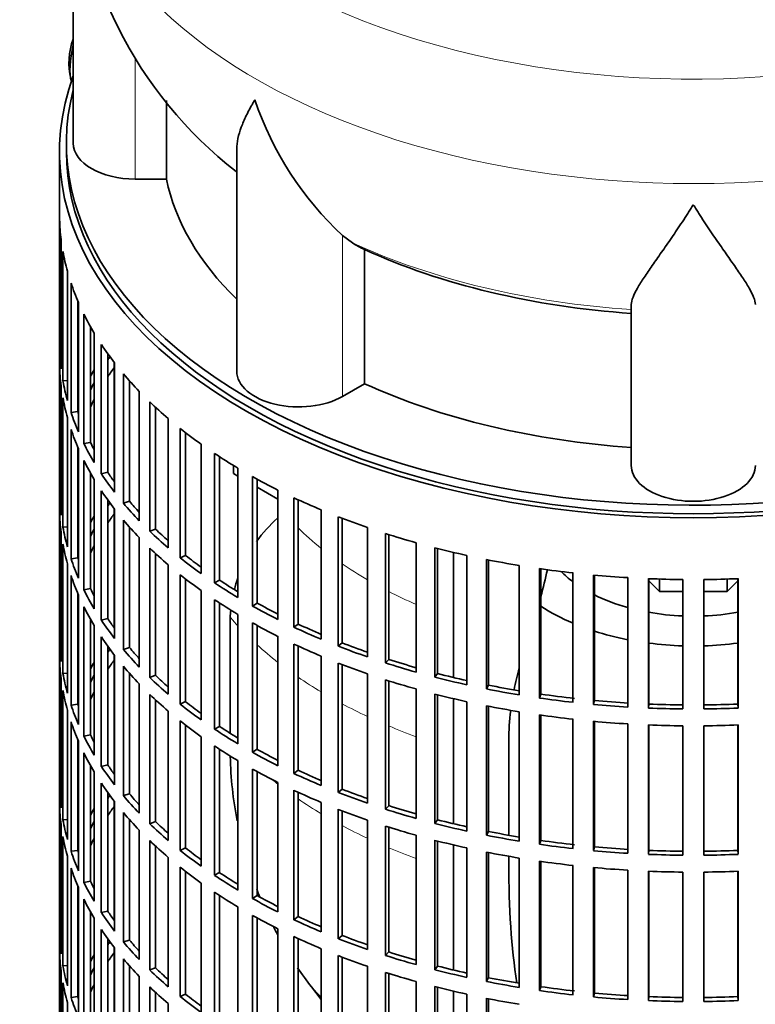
# Model space of a CAD drawing. Header units: millimetres. Extents: x 160 to 756, y -1232 to 1417.
# Tile 3 of 16: x 561 to 668, y -1121 to -978. Entities that reach past the tile are written whole.
import ezdxf

# ---------------------------------------------------------------- set-up
doc = ezdxf.new("R2010")
doc.units = ezdxf.units.MM
for name, color, linetype in [('M5X8_UNI7687', 7, 'Continuous'), ('VSI134_DIFFUSORE', 7, 'Continuous'), ('VSI134_FILTRO_A', 7, 'Continuous'), ('VSI134_GIUNTO_8×', 7, 'Continuous'), ('VSI134_SUPPORTO_', 7, 'Continuous')]:
    doc.layers.add(name, color=color, linetype=linetype)

# ---------------------------------------------------------------- blocks, each defined once
blk = doc.blocks.new('SE4')
at = {"layer": 'M5X8_UNI7687', "color": 7, "linetype": 'Continuous', "lineweight": 35}
blk.add_arc((577.99, -984.71), 10, 159.6255, 193.1681, dxfattribs=at)
blk.add_ellipse((569.82, -982.99), major_axis=(1.01, 4.83), ratio=0.279258, start_param=1.436063, end_param=2.733198, dxfattribs=at)
at = {"layer": 'VSI134_DIFFUSORE', "color": 7, "linetype": 'Continuous', "lineweight": 35}
for p, q in [((568.62, -953.29), (568.62, -996.34)), ((582.14, -1001.54), (582.14, -990.15)), ((592.34, -997.28), (592.34, -1029.41)), ((577.62, -1001.54), (582.14, -1001.54)), ((609.13, -1010.79), (607.7, -1009.74)), ((610.91, -1031.24), (610.91, -1011.76)), ((649.62, -1043.11), (649.62, -1019.76)), ((607.7, -1033.09), (610.91, -1031.24))]:
    blk.add_line(p, q, dxfattribs=at)
at = {"layer": 'VSI134_DIFFUSORE', "color": 4, "linetype": 'Continuous', "lineweight": 9}
for p, q in [((577.62, -1001.54), (577.62, -983.93)), ((607.7, -1033.09), (607.7, -1009.74))]:
    blk.add_line(p, q, dxfattribs=at)
at = {"layer": 'VSI134_DIFFUSORE', "color": 7, "linetype": 'Continuous', "lineweight": 35}
for centre, radius, start, end in [((629.96, -952.08), 61.32, 181.143, 232.0809), ((640.21, -974.78), 47.73, 198.6373, 227.0857), ((617.04, -998.4), 14.7, 237.4509, 245.3566)]:
    blk.add_arc(centre, radius, start, end, dxfattribs=at)
at = {"layer": 'VSI134_DIFFUSORE', "color": 4, "linetype": 'Continuous', "lineweight": 9}
for centre, major_axis, start_param, end_param in [((658.62, -937.57), (85.67, 0), 2.814659, 6.283185), ((658.62, -950.33), (-89.83, 0), 0, 3.20888), ((658.62, -974.87), (-79.5, 0), 0.898849, 1.457346)]:
    blk.add_ellipse(centre, major_axis=major_axis, ratio=0.57735, start_param=start_param, end_param=end_param, dxfattribs=at)
at = {"layer": 'VSI134_DIFFUSORE', "color": 7, "linetype": 'Continuous', "lineweight": 35}
for centre, major_axis, start_param, end_param in [((577.62, -996.34), (9, 0), 3.141593, 4.712389), ((658.62, -996.34), (-77, 0), 0.117151, 0.534109), ((658.62, -976.87), (-77, 0), 0.902549, 1.453645), ((601.34, -1029.41), (9, 0), 3.141593, 5.497787), ((658.62, -996.34), (-77, 0), 0.902549, 1.453645), ((658.62, -1043.11), (-9, 0), 0, 3.141593)]:
    blk.add_ellipse(centre, major_axis=major_axis, ratio=0.57735, start_param=start_param, end_param=end_param, dxfattribs=at)
for points, knots in [([(592.34, -997.29), (592.34, -997.12), (592.35, -996.96), (592.43, -995.77), (592.72, -994.72), (593.39, -993.05), (593.65, -992.47), (594.11, -991.58), (594.27, -991.28), (594.52, -990.82), (594.65, -990.59), (594.79, -990.35), (594.88, -990.19), (594.93, -990.11), (594.98, -990.04)], [0.4586292, 0.4586292, 0.4586292, 0.4586292, 0.5, 0.5, 0.75, 0.75, 0.875, 0.875, 0.9375, 0.9375, 0.96875, 0.984375, 0.984375, 1, 1, 1, 1]), ([(658.62, -1005.26), (658.48, -1005.47), (658.35, -1005.68), (658.08, -1006.1), (657.95, -1006.31), (657.55, -1006.92), (657.29, -1007.33), (656.5, -1008.52), (655.99, -1009.29), (654.97, -1010.76), (654.48, -1011.48), (653.53, -1012.83), (653.08, -1013.47), (652.23, -1014.69), (651.84, -1015.27), (651.3, -1016.09), (651.13, -1016.36), (650.8, -1016.87), (650.65, -1017.12), (650.24, -1017.84), (650.02, -1018.28), (649.71, -1019.08), (649.62, -1019.44), (649.62, -1019.76)], [0, 0, 0, 0, 0.03125, 0.03125, 0.0625, 0.0625, 0.125, 0.125, 0.25, 0.25, 0.375, 0.375, 0.5, 0.5, 0.625, 0.625, 0.6875, 0.6875, 0.75, 0.75, 0.875, 0.875, 1, 1, 1, 1]), ([(667.62, -1019.76), (667.62, -1019.44), (667.53, -1019.08), (667.21, -1018.28), (666.99, -1017.84), (666.58, -1017.13), (666.43, -1016.87), (666.11, -1016.36), (665.94, -1016.09), (665.4, -1015.27), (665, -1014.7), (664.15, -1013.47), (663.7, -1012.83), (662.76, -1011.48), (662.26, -1010.77), (661.25, -1009.29), (660.73, -1008.52), (659.94, -1007.33), (659.68, -1006.93), (659.28, -1006.31), (659.15, -1006.1), (658.88, -1005.68), (658.75, -1005.47), (658.62, -1005.26)], [0, 0, 0, 0, 0.125, 0.125, 0.25, 0.25, 0.3125, 0.3125, 0.375, 0.375, 0.5, 0.5, 0.625, 0.625, 0.75, 0.75, 0.875, 0.875, 0.9375, 0.9375, 0.96875, 0.96875, 1, 1, 1, 1])]:
    blk.add_open_spline(points, degree=3, knots=knots, dxfattribs=at)
at = {"layer": 'VSI134_FILTRO_A', "color": 7, "linetype": 'Continuous', "lineweight": 35}
for p, q in [((566.62, -997.57), (566.62, -1161.68)), ((566.63, -1007.42), (566.63, -1026.2)), ((566.85, -1010.31), (566.85, -1029.09)), ((567.11, -1012.05), (567.11, -1030.83)), ((567.76, -1014.91), (567.76, -1033.69)), ((568.29, -1016.63), (568.29, -1035.41)), ((569.27, -1019.21), (569.27, -1035.29)), ((569.37, -1019.45), (569.37, -1038.23)), ((570.16, -1021.14), (570.16, -1039.92)), ((571.11, -1022.95), (571.11, -1039.75)), ((571.66, -1023.89), (571.66, -1042.67)), ((572.69, -1025.54), (572.69, -1044.32)), ((566.85, -1026.2), (566.63, -1026.2)), ((573.62, -1026.88), (573.62, -1044.09)), ((566.63, -1028.65), (566.63, -1047.43)), ((574.61, -1028.2), (574.61, -1046.98)), ((575.89, -1029.79), (575.89, -1048.57)), ((566.85, -1031.54), (566.85, -1050.32)), ((567.76, -1030.78), (567.11, -1030.83)), ((576.77, -1030.81), (576.77, -1048.3)), ((578.2, -1032.35), (578.2, -1051.13)), ((567.11, -1033.28), (567.11, -1052.06)), ((579.71, -1033.86), (579.71, -1052.64)), ((580.55, -1034.66), (580.55, -1052.33)), ((569.27, -1035.29), (568.29, -1035.41)), ((567.76, -1036.14), (567.76, -1054.92)), ((582.4, -1036.3), (582.4, -1055.08)), ((568.29, -1037.86), (568.29, -1056.64)), ((584.13, -1037.73), (584.13, -1056.51)), ((584.93, -1038.35), (584.93, -1056.16)), ((571.11, -1039.75), (570.16, -1039.92)), ((587.18, -1040.02), (587.18, -1058.8)), ((569.27, -1040.43), (569.27, -1056.52)), ((569.37, -1040.68), (569.37, -1059.46)), ((589.12, -1041.36), (589.12, -1060.14)), ((570.16, -1042.37), (570.16, -1061.15)), ((589.86, -1041.84), (589.86, -1059.75)), ((571.11, -1044.17), (571.11, -1060.97)), ((573.62, -1044.09), (572.69, -1044.32)), ((592.5, -1043.49), (592.5, -1062.27)), ((571.66, -1045.12), (571.66, -1063.9)), ((594.64, -1044.72), (594.64, -1063.5)), ((595.32, -1045.1), (595.32, -1063.08)), ((566.85, -1047.43), (566.63, -1047.43)), ((572.69, -1046.76), (572.69, -1065.54)), ((598.33, -1046.67), (598.33, -1065.45)), ((573.62, -1048.1), (573.62, -1065.32)), ((576.77, -1048.3), (575.89, -1048.57)), ((600.65, -1047.8), (600.65, -1066.58)), ((601.26, -1048.08), (601.26, -1066.12)), ((566.63, -1049.88), (566.63, -1068.66)), ((574.61, -1049.43), (574.61, -1068.21)), ((604.61, -1049.55), (604.61, -1068.33)), ((575.89, -1051.02), (575.89, -1069.8)), ((607.09, -1050.56), (607.09, -1069.34)), ((607.63, -1050.76), (607.63, -1068.85)), ((566.85, -1052.77), (566.85, -1071.55)), ((567.76, -1052.01), (567.11, -1052.06)), ((576.77, -1052.04), (576.77, -1069.53)), ((580.55, -1052.33), (579.71, -1052.64)), ((611.31, -1052.11), (611.31, -1070.89)), ((613.93, -1052.98), (613.93, -1071.76)), ((614.4, -1053.13), (614.4, -1071.25)), ((567.11, -1054.51), (567.11, -1073.29)), ((578.2, -1053.58), (578.2, -1072.36)), ((618.37, -1054.31), (618.37, -1073.09)), ((579.71, -1055.09), (579.71, -1073.87)), ((580.55, -1055.89), (580.55, -1073.56)), ((621.11, -1055.05), (621.11, -1073.83)), ((621.5, -1055.15), (621.5, -1073.3)), ((567.76, -1057.37), (567.76, -1076.15)), ((569.27, -1056.52), (568.29, -1056.64)), ((582.4, -1057.53), (582.4, -1076.3)), ((584.93, -1056.16), (584.13, -1056.51)), ((625.73, -1056.16), (625.73, -1074.94)), ((628.58, -1056.76), (628.58, -1075.53)), ((628.88, -1056.81), (628.88, -1074.98)), ((633.35, -1057.62), (633.35, -1076.4)), ((636.27, -1058.08), (636.27, -1076.86)), ((636.49, -1058.11), (636.49, -1076.29)), ((641.15, -1058.7), (641.15, -1077.48)), ((568.29, -1059.09), (568.29, -1077.87)), ((584.13, -1058.96), (584.13, -1077.74)), ((584.93, -1059.58), (584.93, -1077.38)), ((589.86, -1059.75), (589.12, -1060.14)), ((644.13, -1059), (644.13, -1077.78)), ((644.26, -1059.02), (644.26, -1077.21)), ((649.09, -1059.38), (649.09, -1078.16)), ((652.11, -1059.53), (652.11, -1078.31)), ((652.15, -1059.54), (652.15, -1077.74)), ((657.1, -1059.66), (657.1, -1078.44)), ((660.13, -1059.66), (660.13, -1078.44)), ((665.08, -1059.54), (665.08, -1077.74)), ((665.13, -1059.53), (665.13, -1078.31)), ((569.27, -1061.66), (569.27, -1077.75)), ((571.11, -1060.97), (570.16, -1061.15)), ((587.18, -1061.25), (587.18, -1080.03)), ((569.37, -1061.91), (569.37, -1080.69)), ((589.12, -1062.59), (589.12, -1081.37)), ((589.86, -1063.07), (589.86, -1080.98)), ((595.32, -1063.08), (594.64, -1063.5)), ((570.16, -1063.6), (570.16, -1082.38)), ((571.11, -1065.4), (571.11, -1082.2)), ((573.62, -1065.32), (572.69, -1065.54)), ((592.5, -1064.71), (592.5, -1083.49)), ((594.64, -1065.95), (594.64, -1084.73)), ((571.66, -1066.35), (571.66, -1085.13)), ((595.32, -1066.32), (595.32, -1084.3)), ((601.26, -1066.12), (600.65, -1066.58)), ((566.85, -1068.66), (566.63, -1068.66)), ((572.69, -1067.99), (572.69, -1086.77)), ((598.33, -1067.9), (598.33, -1086.68)), ((607.63, -1068.85), (607.09, -1069.34)), ((573.62, -1069.33), (573.62, -1086.55)), ((576.77, -1069.53), (575.89, -1069.8)), ((600.65, -1069.02), (600.65, -1087.8)), ((601.26, -1069.31), (601.26, -1087.35)), ((566.63, -1071.11), (566.63, -1089.89)), ((574.61, -1070.66), (574.61, -1089.44)), ((604.61, -1070.78), (604.61, -1089.56)), ((607.09, -1071.78), (607.09, -1090.56)), ((614.4, -1071.25), (613.93, -1071.76)), ((567.76, -1073.24), (567.11, -1073.29)), ((575.89, -1072.24), (575.89, -1091.02)), ((607.63, -1071.99), (607.63, -1090.08)), ((566.85, -1073.99), (566.85, -1092.77)), ((576.77, -1073.27), (576.77, -1090.76)), ((580.55, -1073.56), (579.71, -1073.87)), ((611.31, -1073.34), (611.31, -1092.12)), ((613.93, -1074.21), (613.93, -1092.99)), ((614.4, -1074.36), (614.4, -1092.48)), ((621.5, -1073.3), (621.11, -1073.83)), ((567.11, -1075.74), (567.11, -1094.52)), ((578.2, -1074.81), (578.2, -1093.58)), ((618.37, -1075.54), (618.37, -1094.32)), ((628.88, -1074.98), (628.58, -1075.53)), ((579.71, -1076.32), (579.71, -1095.1)), ((580.55, -1077.12), (580.55, -1094.79)), ((584.93, -1077.38), (584.13, -1077.74)), ((621.11, -1076.28), (621.11, -1095.06)), ((621.5, -1076.38), (621.5, -1094.53)), ((625.73, -1077.39), (625.73, -1096.17)), ((636.49, -1076.29), (636.27, -1076.86)), ((644.26, -1077.21), (644.13, -1077.78)), ((567.76, -1078.6), (567.76, -1097.38)), ((569.27, -1077.75), (568.29, -1077.87)), ((582.4, -1078.75), (582.4, -1097.53)), ((628.58, -1077.98), (628.58, -1096.76)), ((628.88, -1078.04), (628.88, -1096.21)), ((633.35, -1078.85), (633.35, -1097.63)), ((652.15, -1077.74), (652.11, -1078.31)), ((665.08, -1077.74), (665.13, -1078.31)), ((568.29, -1080.32), (568.29, -1099.1)), ((584.13, -1080.19), (584.13, -1098.97)), ((636.27, -1079.3), (636.27, -1098.08)), ((636.49, -1079.34), (636.49, -1097.52)), ((641.15, -1079.93), (641.15, -1098.71)), ((644.13, -1080.23), (644.13, -1099.01)), ((644.26, -1080.24), (644.26, -1098.44)), ((584.93, -1080.81), (584.93, -1098.61)), ((589.86, -1080.98), (589.12, -1081.37)), ((649.09, -1080.61), (649.09, -1099.39)), ((652.11, -1080.76), (652.11, -1099.54)), ((652.15, -1080.76), (652.15, -1098.96)), ((657.1, -1080.89), (657.1, -1099.67)), ((660.13, -1080.89), (660.13, -1099.67)), ((665.08, -1080.76), (665.08, -1098.96)), ((665.13, -1080.76), (665.13, -1099.54)), ((569.27, -1082.89), (569.27, -1098.97)), ((569.37, -1083.14), (569.37, -1101.92)), ((571.11, -1082.2), (570.16, -1082.38)), ((587.18, -1082.48), (587.18, -1101.26)), ((589.12, -1083.82), (589.12, -1102.59)), ((589.86, -1084.3), (589.86, -1102.2)), ((595.32, -1084.3), (594.64, -1084.73)), ((570.16, -1084.83), (570.16, -1103.61)), ((592.5, -1085.94), (592.5, -1104.72)), ((571.11, -1086.63), (571.11, -1103.43)), ((573.62, -1086.55), (572.69, -1086.77)), ((594.64, -1087.18), (594.64, -1105.96)), ((601.26, -1087.35), (600.65, -1087.8)), ((571.66, -1087.58), (571.66, -1106.36)), ((595.32, -1087.55), (595.32, -1105.53)), ((566.85, -1089.88), (566.63, -1089.89)), ((572.69, -1089.22), (572.69, -1108)), ((598.33, -1089.13), (598.33, -1107.91)), ((600.65, -1090.25), (600.65, -1109.03)), ((607.63, -1090.08), (607.09, -1090.56)), ((573.62, -1090.56), (573.62, -1107.78)), ((576.77, -1090.76), (575.89, -1091.02)), ((601.26, -1090.54), (601.26, -1108.57)), ((566.63, -1092.34), (566.63, -1111.12)), ((574.61, -1091.89), (574.61, -1110.67)), ((604.61, -1092.01), (604.61, -1110.79)), ((607.09, -1093.01), (607.09, -1111.79)), ((607.63, -1093.22), (607.63, -1111.31)), ((614.4, -1092.48), (613.93, -1092.99)), ((567.76, -1094.47), (567.11, -1094.52)), ((575.89, -1093.47), (575.89, -1112.25)), ((576.77, -1094.5), (576.77, -1111.99)), ((611.31, -1094.56), (611.31, -1113.34)), ((621.5, -1094.53), (621.11, -1095.06)), ((566.85, -1095.22), (566.85, -1114)), ((578.2, -1096.03), (578.2, -1114.81)), ((580.55, -1094.79), (579.71, -1095.1)), ((613.93, -1095.44), (613.93, -1114.22)), ((614.4, -1095.59), (614.4, -1113.71)), ((567.11, -1096.97), (567.11, -1115.74)), ((618.37, -1096.77), (618.37, -1115.55)), ((621.11, -1097.51), (621.11, -1116.29)), ((628.88, -1096.21), (628.58, -1096.76)), ((636.49, -1097.52), (636.27, -1098.08)), ((579.71, -1097.55), (579.71, -1116.33)), ((580.55, -1098.34), (580.55, -1116.02)), ((584.93, -1098.61), (584.13, -1098.97)), ((621.5, -1097.61), (621.5, -1115.76)), ((625.73, -1098.62), (625.73, -1117.39)), ((644.26, -1098.44), (644.13, -1099.01)), ((652.15, -1098.96), (652.11, -1099.54)), ((665.08, -1098.96), (665.13, -1099.54)), ((567.76, -1099.83), (567.76, -1118.61)), ((569.27, -1098.97), (568.29, -1099.1)), ((582.4, -1099.98), (582.4, -1118.76)), ((628.58, -1099.21), (628.58, -1117.99)), ((628.88, -1099.27), (628.88, -1117.44)), ((633.35, -1100.08), (633.35, -1118.86)), ((568.29, -1101.55), (568.29, -1120.33)), ((584.13, -1101.41), (584.13, -1120.19)), ((636.27, -1100.53), (636.27, -1119.31)), ((636.49, -1100.56), (636.49, -1118.75)), ((641.15, -1101.16), (641.15, -1119.94)), ((644.13, -1101.46), (644.13, -1120.24)), ((644.26, -1101.47), (644.26, -1119.67)), ((584.93, -1102.04), (584.93, -1119.84)), ((589.86, -1102.2), (589.12, -1102.59)), ((649.09, -1101.84), (649.09, -1120.62)), ((652.11, -1101.99), (652.11, -1120.77)), ((652.15, -1101.99), (652.15, -1120.19)), ((657.1, -1102.12), (657.1, -1120.9)), ((660.13, -1102.12), (660.13, -1120.9)), ((665.08, -1101.99), (665.08, -1120.19)), ((665.13, -1101.99), (665.13, -1120.77)), ((569.27, -1104.12), (569.27, -1120.2)), ((569.37, -1104.37), (569.37, -1123.15)), ((571.11, -1103.43), (570.16, -1103.61)), ((587.18, -1103.71), (587.18, -1122.48)), ((570.16, -1106.06), (570.16, -1124.84)), ((589.12, -1105.04), (589.12, -1123.82)), ((589.86, -1105.53), (589.86, -1123.43)), ((595.32, -1105.53), (594.64, -1105.96)), ((592.5, -1107.17), (592.5, -1125.95)), ((571.11, -1107.86), (571.11, -1124.66)), ((571.66, -1108.81), (571.66, -1127.59)), ((573.62, -1107.78), (572.69, -1108)), ((594.64, -1108.41), (594.64, -1127.19)), ((595.32, -1108.78), (595.32, -1126.76)), ((601.26, -1108.57), (600.65, -1109.03)), ((598.33, -1110.36), (598.33, -1129.14)), ((566.85, -1111.11), (566.63, -1111.12)), ((572.69, -1110.45), (572.69, -1129.23)), ((573.62, -1111.79), (573.62, -1129.01)), ((600.65, -1111.48), (600.65, -1130.26)), ((601.26, -1111.77), (601.26, -1129.8)), ((607.63, -1111.31), (607.09, -1111.79)), ((574.61, -1113.12), (574.61, -1131.9)), ((576.77, -1111.99), (575.89, -1112.25)), ((604.61, -1113.24), (604.61, -1132.02)), ((566.63, -1113.57), (566.63, -1132.35)), ((607.09, -1114.24), (607.09, -1133.02)), ((607.63, -1114.45), (607.63, -1132.53)), ((614.4, -1113.71), (613.93, -1114.22)), ((567.76, -1115.7), (567.11, -1115.74)), ((575.89, -1114.7), (575.89, -1133.48)), ((576.77, -1115.73), (576.77, -1133.22)), ((580.55, -1116.02), (579.71, -1116.33)), ((611.31, -1115.79), (611.31, -1134.57)), ((621.5, -1115.76), (621.11, -1116.29)), ((566.85, -1116.45), (566.85, -1135.23)), ((578.2, -1117.26), (578.2, -1136.04)), ((613.93, -1116.67), (613.93, -1135.45)), ((614.4, -1116.81), (614.4, -1134.93)), ((628.88, -1117.44), (628.58, -1117.99)), ((567.11, -1118.19), (567.11, -1136.97)), ((579.71, -1118.78), (579.71, -1137.56)), ((618.37, -1118), (618.37, -1136.78)), ((621.11, -1118.74), (621.11, -1137.52)), ((621.5, -1118.84), (621.5, -1136.99)), ((636.49, -1118.75), (636.27, -1119.31)), ((569.27, -1120.2), (568.29, -1120.33)), ((580.55, -1119.57), (580.55, -1137.25)), ((584.93, -1119.84), (584.13, -1120.19)), ((625.73, -1119.84), (625.73, -1138.62)), ((644.26, -1119.67), (644.13, -1120.24)), ((652.15, -1120.19), (652.11, -1120.77)), ((665.08, -1120.19), (665.13, -1120.77)), ((567.76, -1121.06), (567.76, -1139.84)), ((582.4, -1121.21), (582.4, -1139.99)), ((628.58, -1120.44), (628.58, -1139.22)), ((628.88, -1120.5), (628.88, -1138.67))]:
    blk.add_line(p, q, dxfattribs=at)
for centre, major_axis, start_param, end_param in [((658.62, -997.57), (-92, 0), -0.208894, 3.350487), ((658.62, -997.57), (-91, 0), 0, 3.141593), ((658.62, -1006.55), (-92, 0), 0.016456, 0.07081), ((658.62, -1006.55), (-92, 0), 0.103722, 0.158077), ((658.62, -1006.55), (-92, 0), 0.190989, 0.245343), ((658.62, -1006.55), (-92, 0), 0.278255, 0.33261), ((658.62, -1006.55), (-92, 0), 0.365522, 0.419876), ((658.62, -1025.33), (-92, 0), 0.016456, 0.07081), ((658.62, -1046.56), (-91, 0), -0.374965, -0.365223), ((658.62, -1027.78), (-92, 0), 0.016456, 0.07081), ((658.62, -1049.01), (-91, 0), -0.394539, -0.365223), ((658.62, -1046.56), (-92, 0), -0.33261, -0.313806), ((658.62, -1006.55), (-92, 0), 0.452788, 0.507143), ((658.62, -1025.33), (-92, 0), 0.103722, 0.158077), ((658.62, -1046.56), (-91, 0), -0.299174, -0.277957), ((658.62, -1027.78), (-92, 0), 0.103722, 0.158077), ((658.62, -1046.56), (-92, 0), -0.245343, -0.240575), ((658.62, -1049.01), (-91, 0), -0.299174, -0.277957), ((658.62, -1006.55), (-92, 0), 0.540055, 0.594409), ((658.62, -1025.33), (-92, 0), 0.190989, 0.245343), ((658.62, -1025.33), (-91, 0), 0.19069, 0.196715), ((658.62, -1027.78), (-92, 0), 0.190989, 0.245343), ((658.62, -1006.55), (-92, 0), 0.627321, 0.681676), ((658.62, -1025.33), (-92, 0), 0.278255, 0.33261), ((658.62, -1025.33), (-91, 0), 0.277957, 0.299174), ((658.62, -1006.55), (-92, 0), 0.714588, 0.768942), ((658.62, -1027.78), (-92, 0), 0.278255, 0.33261), ((658.62, -1025.33), (-92, 0), 0.365522, 0.419876), ((658.62, -1025.33), (-91, 0), 0.365223, 0.394539), ((658.62, -1006.55), (-92, 0), 0.801854, 0.856209), ((658.62, -1046.56), (-92, 0), 0.016456, 0.07081), ((658.62, -1027.78), (-92, 0), 0.365522, 0.419876), ((658.62, -1067.79), (-91, 0), -0.374965, -0.365223), ((658.62, -1025.33), (-92, 0), 0.452788, 0.507143), ((658.62, -1025.33), (-91, 0), 0.45249, 0.486998), ((658.62, -1006.55), (-92, 0), 0.889121, 0.943475), ((658.62, -1049.01), (-92, 0), 0.016456, 0.07081), ((658.62, -1070.24), (-91, 0), -0.394539, -0.365223), ((658.62, -1067.79), (-92, 0), -0.33261, -0.313806), ((658.62, -1027.78), (-92, 0), 0.452788, 0.507143), ((658.62, -1006.55), (-92, 0), 0.976387, 1.030742), ((658.62, -1046.56), (-92, 0), 0.103722, 0.158077), ((658.62, -1067.79), (-91, 0), -0.299174, -0.277957), ((658.62, -1025.33), (-92, 0), 0.540055, 0.594409), ((658.62, -1025.33), (-91, 0), 0.539756, 0.577951), ((658.62, -1006.55), (-92, 0), 1.063654, 1.118008), ((658.62, -1049.01), (-92, 0), 0.103722, 0.158077), ((658.62, -1067.79), (-92, 0), -0.245343, -0.240575), ((658.62, -1070.24), (-91, 0), -0.299174, -0.277957), ((658.62, -1027.78), (-92, 0), 0.540055, 0.594409), ((658.62, -1006.55), (-92, 0), 1.15092, 1.205275), ((658.62, -1046.56), (-92, 0), 0.190989, 0.245343), ((658.62, -1046.56), (-91, 0), 0.19069, 0.196715), ((658.62, -1025.33), (-92, 0), 0.627321, 0.681676), ((658.62, -1025.33), (-91, 0), 0.627022, 0.668018), ((658.62, -1006.55), (-92, 0), 1.238186, 1.292541), ((658.62, -1006.55), (-92, 0), 1.325453, 1.379807), ((658.62, -1049.01), (-92, 0), 0.190989, 0.245343), ((658.62, -1027.78), (-92, 0), 0.627321, 0.681676), ((658.62, -1025.33), (-92, 0), 0.714588, 0.768942), ((658.62, -1025.33), (-91, 0), 0.714289, 0.757518), ((658.62, -1006.55), (-92, 0), 1.412719, 1.467074), ((658.62, -1006.55), (-92, 0), 1.499986, 1.55434), ((658.62, -1006.55), (92, 0), 4.728845, 4.783199), ((658.62, -1046.56), (-92, 0), 0.278255, 0.33261), ((658.62, -1046.56), (-91, 0), 0.277957, 0.299174), ((658.62, -1027.78), (-92, 0), 0.714588, 0.768942), ((658.62, -1025.33), (-91, 0), 0.801555, 0.846635), ((658.62, -1049.01), (-92, 0), 0.278255, 0.33261), ((658.62, -1025.33), (-92, 0), 0.801854, 0.856209), ((658.62, -1046.56), (-92, 0), 0.365522, 0.419876), ((658.62, -1046.56), (-91, 0), 0.365223, 0.394539), ((658.62, -1027.78), (-92, 0), 0.801854, 0.856209), ((658.62, -1025.33), (-92, 0), 0.889121, 0.943475), ((658.62, -1025.33), (-91, 0), 0.888822, 0.935485), ((658.62, -1067.79), (-92, 0), 0.016456, 0.07081), ((658.62, -1049.01), (-92, 0), 0.365522, 0.419876), ((658.62, -1025.33), (-91, 0), 0.976088, 1.024141), ((658.62, -1089.02), (-91, 0), -0.374965, -0.365223), ((658.62, -1046.56), (-92, 0), 0.452788, 0.507143), ((658.62, -1046.56), (-91, 0), 0.45249, 0.486998), ((658.62, -1027.78), (-92, 0), 0.889121, 0.943475), ((658.62, -1025.33), (-92, 0), 0.976387, 1.030742), ((658.62, -1070.24), (-92, 0), 0.016456, 0.07081), ((658.62, -1089.02), (-92, 0), -0.33261, -0.313806), ((658.62, -1091.47), (-91, 0), -0.394539, -0.365223), ((658.62, -1027.78), (-92, 0), 0.976387, 1.030742), ((658.62, -1025.33), (-92, 0), 1.063654, 1.118008), ((658.62, -1025.33), (-91, 0), 1.063355, 1.112655), ((658.62, -1049.01), (-92, 0), 0.452788, 0.507143), ((658.62, -1067.79), (-92, 0), 0.103722, 0.158077), ((658.62, -1089.02), (-91, 0), -0.299174, -0.277957), ((658.62, -1046.56), (-92, 0), 0.540055, 0.594409), ((658.62, -1046.56), (-91, 0), 0.539756, 0.577951), ((658.62, -1027.78), (-92, 0), 1.063654, 1.118008), ((658.62, -1025.33), (-92, 0), 1.15092, 1.205275), ((658.62, -1025.33), (-91, 0), 1.150621, 1.201065), ((658.62, -1070.24), (-92, 0), 0.103722, 0.158077), ((658.62, -1091.47), (-91, 0), -0.299174, -0.277957), ((658.62, -1025.33), (-92, 0), 1.238186, 1.292541), ((658.62, -1025.33), (-91, 0), 1.237888, 1.2894), ((658.62, -1089.02), (-92, 0), -0.245343, -0.240575), ((658.62, -1049.01), (-92, 0), 0.540055, 0.594409), ((658.62, -1046.56), (-91, 0), 0.627022, 0.668018), ((658.62, -1027.78), (-92, 0), 1.15092, 1.205275), ((658.62, -1025.33), (-92, 0), 1.325453, 1.379807), ((658.62, -1025.33), (-91, 0), 1.325154, 1.380106), ((658.62, -1025.33), (-91, 0), 1.412421, 1.467373), ((658.62, -1067.79), (-92, 0), 0.190989, 0.245343), ((658.62, -1067.79), (-91, 0), 0.19069, 0.196715), ((658.62, -1046.56), (-92, 0), 0.627321, 0.681676), ((658.62, -1027.78), (-92, 0), 1.238186, 1.292541), ((658.62, -1025.33), (-92, 0), 1.412719, 1.467074), ((658.62, -1025.33), (-92, 0), 1.499986, 1.55434), ((658.62, -1025.33), (-91, 0), 1.499687, 1.554639), ((658.62, -1025.33), (91, 0), 4.728546, 4.783498), ((658.62, -1025.33), (92, 0), 4.728845, 4.783199), ((658.62, -1070.24), (-92, 0), 0.190989, 0.245343), ((658.62, -1049.01), (-92, 0), 0.627321, 0.681676), ((658.62, -1027.78), (-92, 0), 1.325453, 1.379807), ((658.62, -1027.78), (-92, 0), 1.412719, 1.467074), ((658.62, -1046.56), (-92, 0), 0.714588, 0.768942), ((658.62, -1046.56), (-91, 0), 0.714289, 0.757518), ((658.62, -1027.78), (-92, 0), 1.499986, 1.55434), ((658.62, -1027.78), (92, 0), 4.728845, 4.783199), ((658.62, -1067.79), (-92, 0), 0.278255, 0.33261), ((658.62, -1067.79), (-91, 0), 0.277957, 0.299174), ((658.62, -1049.01), (-92, 0), 0.714588, 0.768942), ((658.62, -1046.56), (-91, 0), 0.801555, 0.846635), ((658.62, -1070.24), (-92, 0), 0.278255, 0.33261), ((658.62, -1046.56), (-92, 0), 0.801854, 0.856209), ((658.62, -1067.79), (-92, 0), 0.365522, 0.419876), ((658.62, -1067.79), (-91, 0), 0.365223, 0.394539), ((658.62, -1049.01), (-92, 0), 0.801854, 0.856209), ((658.62, -1046.56), (-91, 0), 0.888822, 0.935485), ((658.62, -1046.56), (-92, 0), 0.889121, 0.943475), ((658.62, -1089.02), (-92, 0), 0.016456, 0.07081), ((658.62, -1070.24), (-92, 0), 0.365522, 0.419876), ((658.62, -1049.01), (-92, 0), 0.889121, 0.943475), ((658.62, -1046.56), (-91, 0), 0.976088, 1.024141), ((658.62, -1110.25), (-91, 0), -0.374965, -0.365223), ((658.62, -1067.79), (-92, 0), 0.452788, 0.507143), ((658.62, -1067.79), (-91, 0), 0.45249, 0.486998), ((658.62, -1046.56), (-92, 0), 0.976387, 1.030742), ((658.62, -1091.47), (-92, 0), 0.016456, 0.07081), ((658.62, -1110.25), (-92, 0), -0.33261, -0.313806), ((658.62, -1112.69), (-91, 0), -0.394539, -0.365223), ((658.62, -1049.01), (-92, 0), 0.976387, 1.030742), ((658.62, -1046.56), (-92, 0), 1.063654, 1.118008), ((658.62, -1046.56), (-91, 0), 1.063355, 1.112655), ((658.62, -1089.02), (-92, 0), 0.103722, 0.158077), ((658.62, -1070.24), (-92, 0), 0.452788, 0.507143), ((658.62, -1046.56), (-91, 0), 1.150621, 1.201065), ((658.62, -1110.25), (-91, 0), -0.299174, -0.277957), ((658.62, -1067.79), (-92, 0), 0.540055, 0.594409), ((658.62, -1067.79), (-91, 0), 0.539756, 0.577951), ((658.62, -1049.01), (-92, 0), 1.063654, 1.118008), ((658.62, -1046.56), (-92, 0), 1.15092, 1.205275), ((658.62, -1091.47), (-92, 0), 0.103722, 0.158077), ((658.62, -1110.25), (-92, 0), -0.245343, -0.240575), ((658.62, -1112.69), (-91, 0), -0.299174, -0.277957), ((658.62, -1049.01), (-92, 0), 1.15092, 1.205275), ((658.62, -1046.56), (-92, 0), 1.238186, 1.292541), ((658.62, -1046.56), (-91, 0), 1.237888, 1.2894), ((658.62, -1046.56), (-91, 0), 1.325154, 1.380106), ((658.62, -1070.24), (-92, 0), 0.540055, 0.594409), ((658.62, -1067.79), (-92, 0), 0.627321, 0.681676), ((658.62, -1067.79), (-91, 0), 0.627022, 0.668018), ((658.62, -1046.56), (-92, 0), 1.325453, 1.379807), ((658.62, -1046.56), (-91, 0), 1.412421, 1.467373), ((658.62, -1046.56), (-91, 0), 1.499687, 1.554639), ((658.62, -1046.56), (91, 0), 4.728546, 4.783498), ((658.62, -1089.02), (-92, 0), 0.190989, 0.245343), ((658.62, -1089.02), (-91, 0), 0.19069, 0.196715), ((658.62, -1049.01), (-92, 0), 1.238186, 1.292541), ((658.62, -1046.56), (-92, 0), 1.412719, 1.467074), ((658.62, -1046.56), (-92, 0), 1.499986, 1.55434), ((658.62, -1046.56), (92, 0), 4.728845, 4.783199), ((658.62, -1091.47), (-92, 0), 0.190989, 0.245343), ((658.62, -1070.24), (-92, 0), 0.627321, 0.681676), ((658.62, -1049.01), (-92, 0), 1.325453, 1.379807), ((658.62, -1049.01), (-92, 0), 1.412719, 1.467074), ((658.62, -1067.79), (-92, 0), 0.714588, 0.768942), ((658.62, -1067.79), (-91, 0), 0.714289, 0.757518), ((658.62, -1049.01), (-92, 0), 1.499986, 1.55434), ((658.62, -1049.01), (92, 0), 4.728845, 4.783199), ((658.62, -1089.02), (-92, 0), 0.278255, 0.33261), ((658.62, -1089.02), (-91, 0), 0.277957, 0.299174), ((658.62, -1091.47), (-92, 0), 0.278255, 0.33261), ((658.62, -1070.24), (-92, 0), 0.714588, 0.768942), ((658.62, -1067.79), (-92, 0), 0.801854, 0.856209), ((658.62, -1067.79), (-91, 0), 0.801555, 0.846635), ((658.62, -1089.02), (-92, 0), 0.365522, 0.419876), ((658.62, -1089.02), (-91, 0), 0.365223, 0.394539), ((658.62, -1070.24), (-92, 0), 0.801854, 0.856209), ((658.62, -1067.79), (-91, 0), 0.888822, 0.935485), ((658.62, -1067.79), (-92, 0), 0.889121, 0.943475), ((658.62, -1110.25), (-92, 0), 0.016456, 0.07081), ((658.62, -1091.47), (-92, 0), 0.365522, 0.419876), ((658.62, -1070.24), (-92, 0), 0.889121, 0.943475), ((658.62, -1067.79), (-92, 0), 0.976387, 1.030742), ((658.62, -1067.79), (-91, 0), 0.976088, 1.024141), ((658.62, -1131.47), (-91, 0), -0.374965, -0.365223), ((658.62, -1089.02), (-92, 0), 0.452788, 0.507143), ((658.62, -1089.02), (-91, 0), 0.45249, 0.486998), ((658.62, -1112.69), (-92, 0), 0.016456, 0.07081), ((658.62, -1131.47), (-92, 0), -0.33261, -0.313806), ((658.62, -1133.92), (-91, 0), -0.394539, -0.365223), ((658.62, -1070.24), (-92, 0), 0.976387, 1.030742), ((658.62, -1067.79), (-92, 0), 1.063654, 1.118008), ((658.62, -1067.79), (-91, 0), 1.063355, 1.112655), ((658.62, -1110.25), (-92, 0), 0.103722, 0.158077), ((658.62, -1131.47), (-91, 0), -0.299174, -0.277957), ((658.62, -1091.47), (-92, 0), 0.452788, 0.507143), ((658.62, -1089.02), (-91, 0), 0.539756, 0.577951), ((658.62, -1067.79), (-91, 0), 1.150621, 1.201065), ((658.62, -1089.02), (-92, 0), 0.540055, 0.594409), ((658.62, -1070.24), (-92, 0), 1.063654, 1.118008), ((658.62, -1067.79), (-92, 0), 1.15092, 1.205275), ((658.62, -1067.79), (-91, 0), 1.237888, 1.2894), ((658.62, -1112.69), (-92, 0), 0.103722, 0.158077), ((658.62, -1131.47), (-92, 0), -0.245343, -0.240575), ((658.62, -1133.92), (-91, 0), -0.299174, -0.277957), ((658.62, -1091.47), (-92, 0), 0.540055, 0.594409), ((658.62, -1070.24), (-92, 0), 1.15092, 1.205275), ((658.62, -1067.79), (-92, 0), 1.238186, 1.292541), ((658.62, -1067.79), (-91, 0), 1.325154, 1.380106), ((658.62, -1110.25), (-92, 0), 0.190989, 0.245343), ((658.62, -1110.25), (-91, 0), 0.19069, 0.196715), ((658.62, -1089.02), (-92, 0), 0.627321, 0.681676), ((658.62, -1089.02), (-91, 0), 0.627022, 0.668018), ((658.62, -1067.79), (-92, 0), 1.325453, 1.379807), ((658.62, -1067.79), (-92, 0), 1.412719, 1.467074), ((658.62, -1067.79), (-91, 0), 1.412421, 1.467373), ((658.62, -1067.79), (-91, 0), 1.499687, 1.554639), ((658.62, -1067.79), (91, 0), 4.728546, 4.783498), ((658.62, -1070.24), (-92, 0), 1.238186, 1.292541), ((658.62, -1067.79), (-92, 0), 1.499986, 1.55434), ((658.62, -1067.79), (92, 0), 4.728845, 4.783199)]:
    blk.add_ellipse(centre, major_axis=major_axis, ratio=0.57735, start_param=start_param, end_param=end_param, dxfattribs=at)
at = {"layer": 'VSI134_GIUNTO_8×', "color": 7, "linetype": 'Continuous', "lineweight": 35}
for major_axis, start_param, end_param in [((-22, 0), 0.512266, 0.653708), ((-22, 0), 0.860097, 1.12301), ((-29.5, 0), 0.722513, 0.937243), ((-22, 0), 1.272507, 1.501929), ((-22, 0), 1.639664, 1.869086), ((-29.5, 0), 1.062707, 1.242011), ((-29.5, 0), 1.349834, 1.519456), ((-29.5, 0), 1.622137, 1.791759)]:
    blk.add_ellipse((658.62, -1052.27), major_axis=major_axis, ratio=0.57735, start_param=start_param, end_param=end_param, dxfattribs=at)
at = {"layer": 'VSI134_SUPPORTO_', "color": 7, "linetype": 'Continuous', "lineweight": 35}
for p, q in [((567.62, -996.34), (567.62, -997.57)), ((574.54, -1045.44), (574.54, -1028.12)), ((591.86, -1044.27), (591.86, -1043.1)), ((592.5, -1044.64), (591.86, -1044.27)), ((598.33, -1048), (595.32, -1046.27)), ((574.54, -1066.66), (574.54, -1049.35)), ((623.79, -1073.87), (623.79, -1055.71)), ((653.71, -1061.41), (652.15, -1059.85)), ((653.71, -1061.41), (653.71, -1059.59)), ((663.52, -1061.41), (663.52, -1059.59)), ((665.08, -1059.85), (663.52, -1061.41)), ((657.1, -1061.41), (653.71, -1061.41)), ((663.52, -1061.41), (660.13, -1061.41)), ((591.39, -1065.13), (591.39, -1081.97)), ((574.54, -1087.89), (574.54, -1070.58)), ((623.79, -1095.1), (623.79, -1076.94)), ((631.83, -1096.77), (631.83, -1082.9)), ((574.54, -1109.12), (574.54, -1091.81)), ((623.79, -1116.33), (623.79, -1098.17)), ((631.83, -1100.95), (631.83, -1099.82)), ((574.54, -1130.35), (574.54, -1113.04)), ((603.18, -1118.78), (604.61, -1120.62)), ((623.79, -1137.56), (623.79, -1119.4))]:
    blk.add_line(p, q, dxfattribs=at)
for centre, radius, start, end in [((612.26, -1066.26), 20.9, 132.0396, 144.6143), ((612.26, -1066.26), 20.9, 161.063, 165.7625), ((612.26, -1066.26), 20.9, 174.1802, 176.902), ((648.94, -1083.86), 57.56, 181.4739, 190.831), ((648.94, -1083.86), 57.56, 201.1006, 202.409), ((648.94, -1083.86), 57.56, 207.1254, 208.3301), ((648.94, -1083.86), 57.56, 213.939, 217.3447)]:
    blk.add_arc(centre, radius, start, end, dxfattribs=at)
for centre, major_axis, ratio, start_param, end_param in [((658.62, -996.34), (91, 0), 0.57735, 2.993207, 6.283185), ((626.47, -1057.11), (8.14, 34.04), 0.31246, 4.639612, 4.753819), ((637.57, -1074.9), (3.49, 14.59), 0.31246, 1.479895, 1.698732), ((637.57, -1074.9), (3.49, 14.59), 0.31246, -4.378668, -4.059125), ((666.27, -1052.94), (-20.93, -87.53), 0.31246, -0.917533, -0.65805)]:
    blk.add_ellipse(centre, major_axis=major_axis, ratio=ratio, start_param=start_param, end_param=end_param, dxfattribs=at)
at = {"layer": 'VSI134_SUPPORTO_', "color": 4, "linetype": 'Continuous', "lineweight": 9}
for centre, major_axis, start_param, end_param in [((658.62, -1032.63), (-66.6, 0), 0.533057, 0.625209), ((658.62, -1032.63), (-66.6, 0), 0.698932, 0.780897), ((658.62, -1032.63), (-66.6, 0), 0.844673, 0.921885), ((658.62, -1045.93), (-75, 0), 0.459415, 0.491682), ((658.62, -1045.93), (-75, 0), 0.566131, 0.63707), ((658.62, -1045.93), (-75, 0), 0.70007, 0.766956), ((658.62, -1045.93), (-75, 0), 0.823319, 0.888301), ((658.62, -1045.93), (-75, 0), 0.94022, 1.004352), ((658.62, -1063.61), (-75, 0), 0.618187, 0.63707), ((658.62, -1063.61), (-75, 0), 0.70007, 0.766956), ((658.62, -1063.61), (-75, 0), 0.823319, 0.888301), ((658.62, -1063.61), (-75, 0), 0.94022, 1.004352), ((658.62, -1102.4), (-62.27, 0), 0.473078, 0.521266)]:
    blk.add_ellipse(centre, major_axis=major_axis, ratio=0.57735, start_param=start_param, end_param=end_param, dxfattribs=at)

msp = doc.modelspace()

# ---------------------------------------------------------------- block references
msp.add_blockref('SE4', (0, 0))

doc.saveas('drawing.dxf')
